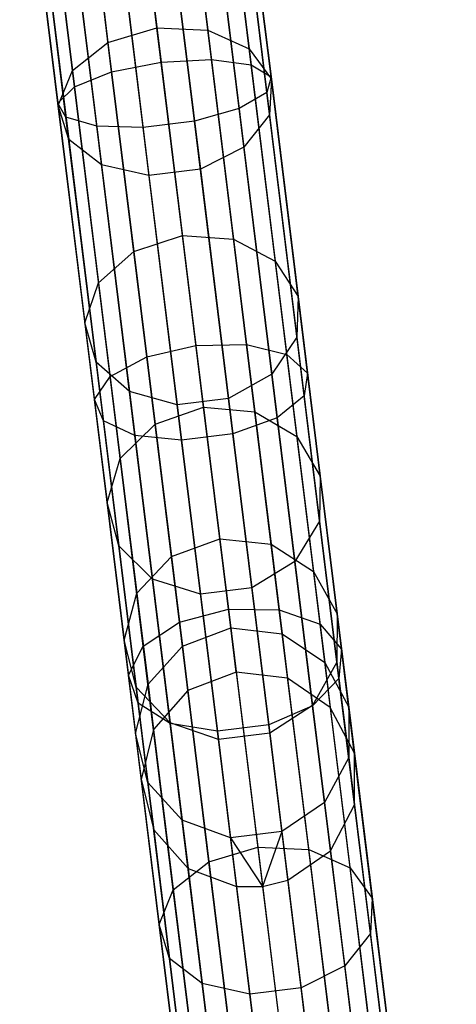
# Model space of a CAD drawing. Extents: x -91 to 91, y -91 to 262.
# Tile 117 of 256: x 8 to 12, y -84 to -75. Entities that reach past the tile are written whole.
import ezdxf

# ---------------------------------------------------------------- set-up
doc = ezdxf.new("R2010")
doc.units = 0
doc.header["$LTSCALE"] = 25.4
doc.layers.get('0').update_dxf_attribs({"linetype": 'CONTINUOUS'})

# ---------------------------------------------------------------- blocks, each defined once
blk = doc.blocks.new('ETE0_STL_1')
at = {"color": 0}
for p, q in [((9.7466, -75.1355, 171.7372), (9.4068, -72.3792, 171.1053)), ((9.7466, -75.1355, 171.7372), (9.4068, -72.3792, 171.1053)), ((10.1135, -75.1843, 171.4338), (9.7681, -72.3821, 170.7914)), ((10.1135, -75.1843, 171.4338), (9.7681, -72.3821, 170.7914)), ((8.9434, -72.4191, 171.2186), (9.2812, -75.159, 171.8467)), ((8.9434, -72.4191, 171.2186), (9.2812, -75.159, 171.8467)), ((10.2981, -75.294, 171.006), (9.9447, -72.4274, 170.3488)), ((10.2981, -75.294, 171.006), (9.9447, -72.4274, 170.3488)), ((8.8241, -75.2492, 171.7372), (8.4843, -72.4929, 171.1053)), ((8.8241, -75.2492, 171.7372), (8.4843, -72.4929, 171.1053)), ((10.2579, -75.4397, 170.5519), (9.8961, -72.5045, 169.879)), ((10.2579, -75.4397, 170.5519), (9.8961, -72.5045, 169.879)), ((8.3276, -75.537, 171.006), (7.9742, -72.6703, 170.3488)), ((8.3276, -75.537, 171.006), (7.9742, -72.6703, 170.3488)), ((8.4799, -75.3857, 171.4338), (8.1345, -72.5835, 170.7914)), ((8.4799, -75.3857, 171.4338), (8.1345, -72.5835, 170.7914)), ((9.2423, -74.8435, 313.9033), (8.9703, -72.6366, 315.6848)), ((9.2423, -74.8435, 313.9033), (8.9703, -72.6366, 315.6848)), ((9.4394, -72.644, 315.7793), (9.7131, -74.8642, 313.9871)), ((9.4394, -72.644, 315.7793), (9.7131, -74.8642, 313.9871)), ((10.0022, -75.5878, 170.1754), (9.6334, -72.5958, 169.4894)), ((10.0022, -75.5878, 170.1754), (9.6334, -72.5958, 169.4894)), ((8.4019, -75.6685, 170.5519), (8.0401, -72.7333, 169.879)), ((8.4019, -75.6685, 170.5519), (8.0401, -72.7333, 169.879)), ((8.6859, -75.7501, 170.1754), (8.3171, -72.7581, 169.4894)), ((8.6859, -75.7501, 170.1754), (8.3171, -72.7581, 169.4894)), ((8.5169, -72.7577, 315.7793), (8.7906, -74.9779, 313.9871)), ((8.5169, -72.7577, 315.7793), (8.7906, -74.9779, 313.9871)), ((9.1146, -75.7631, 169.9628), (8.7418, -72.7391, 169.2695)), ((9.1146, -75.7631, 169.9628), (8.7418, -72.7391, 169.2695)), ((9.5896, -75.7046, 169.9628), (9.2168, -72.6805, 169.2695)), ((9.5896, -75.7046, 169.9628), (9.2168, -72.6805, 169.2695)), ((9.8169, -72.7781, 316.0412), (10.0952, -75.0352, 314.2192)), ((9.8169, -72.7781, 316.0412), (10.0952, -75.0352, 314.2192)), ((8.1833, -72.9795, 316.0412), (8.4616, -75.2366, 314.2192)), ((8.1833, -72.9795, 316.0412), (8.4616, -75.2366, 314.2192)), ((10.0163, -73.0083, 316.4104), (10.301, -75.3173, 314.5465)), ((10.0163, -73.0083, 316.4104), (10.301, -75.3173, 314.5465)), ((8.0458, -73.2512, 316.4104), (8.3305, -75.5602, 314.5465)), ((8.0458, -73.2512, 316.4104), (8.3305, -75.5602, 314.5465)), ((9.9919, -73.2818, 316.8025), (10.2833, -75.646, 314.894)), ((9.9919, -73.2818, 316.8025), (10.2833, -75.646, 314.894)), ((8.1359, -73.5106, 316.8025), (8.4274, -75.8748, 314.894)), ((8.1359, -73.5106, 316.8025), (8.4274, -75.8748, 314.894)), ((9.7493, -73.5359, 317.1275), (10.0464, -75.9459, 315.1821)), ((9.7493, -73.5359, 317.1275), (10.0464, -75.9459, 315.1821)), ((8.433, -73.6982, 317.1275), (8.7301, -76.1082, 315.1821)), ((8.433, -73.6982, 317.1275), (8.7301, -76.1082, 315.1821)), ((9.344, -73.7125, 317.311), (9.6443, -76.1483, 315.3448)), ((9.344, -73.7125, 317.311), (9.6443, -76.1483, 315.3448)), ((8.869, -73.771, 317.311), (9.1693, -76.2069, 315.3448)), ((8.869, -73.771, 317.311), (9.1693, -76.2069, 315.3448)), ((8.7906, -74.9779, 313.9871), (9.2423, -74.8435, 313.9033)), ((8.7906, -74.9779, 313.9871), (9.2423, -74.8435, 313.9033)), ((9.4787, -76.7612, 311.8094), (9.2423, -74.8435, 313.9033)), ((9.2423, -74.8435, 313.9033), (9.7131, -74.8642, 313.9871)), ((9.2423, -74.8435, 313.9033), (9.7131, -74.8642, 313.9871)), ((9.4787, -76.7612, 311.8094), (9.2423, -74.8435, 313.9033)), ((9.7131, -74.8642, 313.9871), (9.9509, -76.7934, 311.8806)), ((9.7131, -74.8642, 313.9871), (9.9509, -76.7934, 311.8806)), ((9.7131, -74.8642, 313.9871), (10.0952, -75.0352, 314.2192)), ((9.7131, -74.8642, 313.9871), (10.0952, -75.0352, 314.2192)), ((8.4616, -75.2366, 314.2192), (8.7906, -74.9779, 313.9871)), ((8.4616, -75.2366, 314.2192), (8.7906, -74.9779, 313.9871)), ((8.7906, -74.9779, 313.9871), (9.0285, -76.9071, 311.8806)), ((8.7906, -74.9779, 313.9871), (9.0285, -76.9071, 311.8806)), ((10.0952, -75.0352, 314.2192), (10.337, -76.9965, 312.0777)), ((10.0952, -75.0352, 314.2192), (10.337, -76.9965, 312.0777)), ((10.0952, -75.0352, 314.2192), (10.301, -75.3173, 314.5465)), ((10.0952, -75.0352, 314.2192), (10.301, -75.3173, 314.5465)), ((8.8241, -75.2492, 171.7372), (9.2812, -75.159, 171.8467)), ((8.8241, -75.2492, 171.7372), (9.2812, -75.159, 171.8467)), ((9.2812, -75.159, 171.8467), (9.7466, -75.1355, 171.7372)), ((9.2812, -75.159, 171.8467), (9.7466, -75.1355, 171.7372)), ((9.2812, -75.159, 171.8467), (9.6038, -77.7758, 172.878)), ((9.2812, -75.159, 171.8467), (9.6038, -77.7758, 172.878)), ((9.7466, -75.1355, 171.7372), (10.1135, -75.1843, 171.4338)), ((10.0711, -77.7681, 172.7747), (9.7466, -75.1355, 171.7372)), ((10.0711, -77.7681, 172.7747), (9.7466, -75.1355, 171.7372)), ((9.7466, -75.1355, 171.7372), (10.1135, -75.1843, 171.4338)), ((10.1135, -75.1843, 171.4338), (10.2981, -75.294, 171.006)), ((10.4435, -77.8606, 172.4886), (10.1135, -75.1843, 171.4338)), ((10.4435, -77.8606, 172.4886), (10.1135, -75.1843, 171.4338)), ((10.1135, -75.1843, 171.4338), (10.2981, -75.294, 171.006)), ((8.3305, -75.5602, 314.5465), (8.4616, -75.2366, 314.2192)), ((8.3305, -75.5602, 314.5465), (8.4616, -75.2366, 314.2192)), ((8.4616, -75.2366, 314.2192), (8.7034, -77.1978, 312.0777)), ((8.4616, -75.2366, 314.2192), (8.7034, -77.1978, 312.0777)), ((8.4799, -75.3857, 171.4338), (8.8241, -75.2492, 171.7372)), ((8.4799, -75.3857, 171.4338), (8.8241, -75.2492, 171.7372)), ((9.1486, -77.8818, 172.7747), (8.8241, -75.2492, 171.7372)), ((9.1486, -77.8818, 172.7747), (8.8241, -75.2492, 171.7372)), ((10.2981, -75.294, 171.006), (10.2579, -75.4397, 170.5519)), ((10.2981, -75.294, 171.006), (10.2579, -75.4397, 170.5519)), ((10.6356, -78.032, 172.0851), (10.2981, -75.294, 171.006)), ((10.6356, -78.032, 172.0851), (10.2981, -75.294, 171.006)), ((8.3276, -75.537, 171.006), (8.4799, -75.3857, 171.4338)), ((8.3276, -75.537, 171.006), (8.4799, -75.3857, 171.4338)), ((8.8099, -78.062, 172.4886), (8.4799, -75.3857, 171.4338)), ((8.8099, -78.062, 172.4886), (8.4799, -75.3857, 171.4338)), ((10.301, -75.3173, 314.5465), (10.2833, -75.646, 314.894)), ((10.301, -75.3173, 314.5465), (10.2833, -75.646, 314.894)), ((10.301, -75.3173, 314.5465), (10.5483, -77.3238, 312.3557)), ((10.301, -75.3173, 314.5465), (10.5483, -77.3238, 312.3557)), ((10.2579, -75.4397, 170.5519), (10.0022, -75.5878, 170.1754)), ((10.2579, -75.4397, 170.5519), (10.0022, -75.5878, 170.1754)), ((10.6035, -78.2431, 171.6568), (10.2579, -75.4397, 170.5519)), ((10.6035, -78.2431, 171.6568), (10.2579, -75.4397, 170.5519)), ((8.4019, -75.6685, 170.5519), (8.3276, -75.537, 171.006)), ((8.6651, -78.2749, 172.0851), (8.3276, -75.537, 171.006)), ((8.4019, -75.6685, 170.5519), (8.3276, -75.537, 171.006)), ((8.6651, -78.2749, 172.0851), (8.3276, -75.537, 171.006)), ((8.4274, -75.8748, 314.894), (8.3305, -75.5602, 314.5465)), ((8.3305, -75.5602, 314.5465), (8.5778, -77.5667, 312.3557)), ((8.3305, -75.5602, 314.5465), (8.5778, -77.5667, 312.3557)), ((8.4274, -75.8748, 314.894), (8.3305, -75.5602, 314.5465)), ((8.6859, -75.7501, 170.1754), (8.4019, -75.6685, 170.5519)), ((8.7475, -78.4719, 171.6568), (8.4019, -75.6685, 170.5519)), ((8.6859, -75.7501, 170.1754), (8.4019, -75.6685, 170.5519)), ((8.7475, -78.4719, 171.6568), (8.4019, -75.6685, 170.5519)), ((10.0022, -75.5878, 170.1754), (9.5896, -75.7046, 169.9628)), ((10.0022, -75.5878, 170.1754), (9.5896, -75.7046, 169.9628)), ((10.3545, -78.4455, 171.3016), (10.0022, -75.5878, 170.1754)), ((10.3545, -78.4455, 171.3016), (10.0022, -75.5878, 170.1754)), ((10.2833, -75.646, 314.894), (10.0464, -75.9459, 315.1821)), ((10.2833, -75.646, 314.894), (10.0464, -75.9459, 315.1821)), ((10.2833, -75.646, 314.894), (10.5366, -77.7004, 312.6508)), ((10.2833, -75.646, 314.894), (10.5366, -77.7004, 312.6508)), ((9.1146, -75.7631, 169.9628), (8.6859, -75.7501, 170.1754)), ((9.0382, -78.6077, 171.3016), (8.6859, -75.7501, 170.1754)), ((9.1146, -75.7631, 169.9628), (8.6859, -75.7501, 170.1754)), ((9.0382, -78.6077, 171.3016), (8.6859, -75.7501, 170.1754)), ((9.5896, -75.7046, 169.9628), (9.1146, -75.7631, 169.9628)), ((9.5896, -75.7046, 169.9628), (9.1146, -75.7631, 169.9628)), ((9.4706, -78.6514, 171.1011), (9.1146, -75.7631, 169.9628)), ((9.4706, -78.6514, 171.1011), (9.1146, -75.7631, 169.9628)), ((9.9457, -78.5928, 171.1011), (9.5896, -75.7046, 169.9628)), ((9.9457, -78.5928, 171.1011), (9.5896, -75.7046, 169.9628)), ((8.7301, -76.1082, 315.1821), (8.4274, -75.8748, 314.894)), ((8.4274, -75.8748, 314.894), (8.6806, -77.9292, 312.6508)), ((8.4274, -75.8748, 314.894), (8.6806, -77.9292, 312.6508)), ((8.7301, -76.1082, 315.1821), (8.4274, -75.8748, 314.894)), ((10.0464, -75.9459, 315.1821), (9.6443, -76.1483, 315.3448)), ((10.0464, -75.9459, 315.1821), (9.6443, -76.1483, 315.3448)), ((10.0464, -75.9459, 315.1821), (10.3045, -78.0401, 312.8955)), ((10.0464, -75.9459, 315.1821), (10.3045, -78.0401, 312.8955)), ((9.1693, -76.2069, 315.3448), (8.7301, -76.1082, 315.1821)), ((8.7301, -76.1082, 315.1821), (8.9883, -78.2023, 312.8955)), ((8.7301, -76.1082, 315.1821), (8.9883, -78.2023, 312.8955)), ((9.1693, -76.2069, 315.3448), (8.7301, -76.1082, 315.1821)), ((9.6443, -76.1483, 315.3448), (9.1693, -76.2069, 315.3448)), ((9.6443, -76.1483, 315.3448), (9.1693, -76.2069, 315.3448)), ((9.1693, -76.2069, 315.3448), (9.4302, -78.3235, 313.0337)), ((9.1693, -76.2069, 315.3448), (9.4302, -78.3235, 313.0337)), ((9.6443, -76.1483, 315.3448), (9.9052, -78.2649, 313.0337)), ((9.6443, -76.1483, 315.3448), (9.9052, -78.2649, 313.0337)), ((9.0285, -76.9071, 311.8806), (9.4787, -76.7612, 311.8094)), ((9.0285, -76.9071, 311.8806), (9.4787, -76.7612, 311.8094)), ((9.6742, -78.3465, 309.4501), (9.4787, -76.7612, 311.8094)), ((9.4787, -76.7612, 311.8094), (9.9509, -76.7934, 311.8806)), ((9.4787, -76.7612, 311.8094), (9.9509, -76.7934, 311.8806)), ((9.6742, -78.3465, 309.4501), (9.4787, -76.7612, 311.8094)), ((9.9509, -76.7934, 311.8806), (10.1476, -78.3883, 309.507)), ((9.9509, -76.7934, 311.8806), (10.1476, -78.3883, 309.507)), ((9.9509, -76.7934, 311.8806), (10.337, -76.9965, 312.0777)), ((9.9509, -76.7934, 311.8806), (10.337, -76.9965, 312.0777)), ((8.7034, -77.1978, 312.0777), (9.0285, -76.9071, 311.8806)), ((8.7034, -77.1978, 312.0777), (9.0285, -76.9071, 311.8806)), ((9.0285, -76.9071, 311.8806), (9.2251, -78.5021, 309.507)), ((9.0285, -76.9071, 311.8806), (9.2251, -78.5021, 309.507)), ((10.337, -76.9965, 312.0777), (10.5368, -78.6179, 309.6648)), ((10.337, -76.9965, 312.0777), (10.5368, -78.6179, 309.6648)), ((10.337, -76.9965, 312.0777), (10.5483, -77.3238, 312.3557)), ((10.337, -76.9965, 312.0777), (10.5483, -77.3238, 312.3557)), ((8.5778, -77.5667, 312.3557), (8.7034, -77.1978, 312.0777)), ((8.5778, -77.5667, 312.3557), (8.7034, -77.1978, 312.0777)), ((8.7034, -77.1978, 312.0777), (8.9032, -78.8193, 309.6648)), ((8.7034, -77.1978, 312.0777), (8.9032, -78.8193, 309.6648)), ((10.5483, -77.3238, 312.3557), (10.5366, -77.7004, 312.6508)), ((10.5483, -77.3238, 312.3557), (10.5366, -77.7004, 312.6508)), ((10.5483, -77.3238, 312.3557), (10.7528, -78.9825, 309.8872)), ((10.5483, -77.3238, 312.3557), (10.7528, -78.9825, 309.8872)), ((8.6806, -77.9292, 312.6508), (8.5778, -77.5667, 312.3557)), ((8.5778, -77.5667, 312.3557), (8.7823, -79.2254, 309.8872)), ((8.5778, -77.5667, 312.3557), (8.7823, -79.2254, 309.8872)), ((8.6806, -77.9292, 312.6508), (8.5778, -77.5667, 312.3557)), ((10.5366, -77.7004, 312.6508), (10.3045, -78.0401, 312.8955)), ((10.5366, -77.7004, 312.6508), (10.3045, -78.0401, 312.8955)), ((10.5366, -77.7004, 312.6508), (10.746, -79.3988, 310.1233)), ((10.5366, -77.7004, 312.6508), (10.746, -79.3988, 310.1233)), ((9.1486, -77.8818, 172.7747), (9.6038, -77.7758, 172.878)), ((9.1486, -77.8818, 172.7747), (9.6038, -77.7758, 172.878)), ((9.6038, -77.7758, 172.878), (10.0711, -77.7681, 172.7747)), ((9.6038, -77.7758, 172.878), (10.0711, -77.7681, 172.7747)), ((9.6038, -77.7758, 172.878), (9.9041, -80.2114, 174.2897)), ((9.6038, -77.7758, 172.878), (9.9041, -80.2114, 174.2897)), ((10.0711, -77.7681, 172.7747), (10.4435, -77.8606, 172.4886)), ((10.3732, -80.2184, 174.1949), (10.0711, -77.7681, 172.7747)), ((10.3732, -80.2184, 174.1949), (10.0711, -77.7681, 172.7747)), ((10.0711, -77.7681, 172.7747), (10.4435, -77.8606, 172.4886)), ((8.9883, -78.2023, 312.8955), (8.6806, -77.9292, 312.6508)), ((8.6806, -77.9292, 312.6508), (8.89, -79.6276, 310.1233)), ((8.6806, -77.9292, 312.6508), (8.89, -79.6276, 310.1233)), ((8.9883, -78.2023, 312.8955), (8.6806, -77.9292, 312.6508)), ((8.8099, -78.062, 172.4886), (9.1486, -77.8818, 172.7747)), ((8.8099, -78.062, 172.4886), (9.1486, -77.8818, 172.7747)), ((9.4507, -80.3322, 174.1949), (9.1486, -77.8818, 172.7747)), ((9.4507, -80.3322, 174.1949), (9.1486, -77.8818, 172.7747)), ((10.4435, -77.8606, 172.4886), (10.6356, -78.032, 172.0851)), ((10.7506, -80.3516, 173.9324), (10.4435, -77.8606, 172.4886)), ((10.7506, -80.3516, 173.9324), (10.4435, -77.8606, 172.4886)), ((10.4435, -77.8606, 172.4886), (10.6356, -78.032, 172.0851)), ((10.6356, -78.032, 172.0851), (10.6035, -78.2431, 171.6568)), ((10.6356, -78.032, 172.0851), (10.6035, -78.2431, 171.6568)), ((10.9498, -80.5804, 173.5621), (10.6356, -78.032, 172.0851)), ((10.9498, -80.5804, 173.5621), (10.6356, -78.032, 172.0851)), ((8.6651, -78.2749, 172.0851), (8.8099, -78.062, 172.4886)), ((8.6651, -78.2749, 172.0851), (8.8099, -78.062, 172.4886)), ((9.117, -80.553, 173.9324), (8.8099, -78.062, 172.4886)), ((9.117, -80.553, 173.9324), (8.8099, -78.062, 172.4886)), ((10.3045, -78.0401, 312.8955), (9.9052, -78.2649, 313.0337)), ((10.3045, -78.0401, 312.8955), (9.9052, -78.2649, 313.0337)), ((10.3045, -78.0401, 312.8955), (10.518, -79.7713, 310.3191)), ((10.3045, -78.0401, 312.8955), (10.518, -79.7713, 310.3191)), ((9.4302, -78.3235, 313.0337), (8.9883, -78.2023, 312.8955)), ((8.9883, -78.2023, 312.8955), (9.2017, -79.9336, 310.3191)), ((8.9883, -78.2023, 312.8955), (9.2017, -79.9336, 310.3191)), ((9.4302, -78.3235, 313.0337), (8.9883, -78.2023, 312.8955)), ((8.7475, -78.4719, 171.6568), (8.6651, -78.2749, 172.0851)), ((8.9793, -80.8233, 173.5621), (8.6651, -78.2749, 172.0851)), ((8.7475, -78.4719, 171.6568), (8.6651, -78.2749, 172.0851)), ((8.9793, -80.8233, 173.5621), (8.6651, -78.2749, 172.0851)), ((9.9052, -78.2649, 313.0337), (9.4302, -78.3235, 313.0337)), ((9.9052, -78.2649, 313.0337), (9.4302, -78.3235, 313.0337)), ((9.9052, -78.2649, 313.0337), (10.121, -80.0147, 310.4296)), ((9.9052, -78.2649, 313.0337), (10.121, -80.0147, 310.4296)), ((10.6035, -78.2431, 171.6568), (10.3545, -78.4455, 171.3016)), ((10.6035, -78.2431, 171.6568), (10.3545, -78.4455, 171.3016)), ((10.9252, -80.8524, 173.1691), (10.6035, -78.2431, 171.6568)), ((10.9252, -80.8524, 173.1691), (10.6035, -78.2431, 171.6568)), ((9.2251, -78.5021, 309.507), (9.6742, -78.3465, 309.4501)), ((9.2251, -78.5021, 309.507), (9.6742, -78.3465, 309.4501)), ((9.4302, -78.3235, 313.0337), (9.6459, -80.0733, 310.4296)), ((9.4302, -78.3235, 313.0337), (9.6459, -80.0733, 310.4296)), ((9.8243, -79.5639, 306.8785), (9.6742, -78.3465, 309.4501)), ((9.6742, -78.3465, 309.4501), (10.1476, -78.3883, 309.507)), ((9.6742, -78.3465, 309.4501), (10.1476, -78.3883, 309.507)), ((9.8243, -79.5639, 306.8785), (9.6742, -78.3465, 309.4501)), ((10.1476, -78.3883, 309.507), (10.2986, -79.6131, 306.9199)), ((10.1476, -78.3883, 309.507), (10.2986, -79.6131, 306.9199)), ((10.1476, -78.3883, 309.507), (10.5368, -78.6179, 309.6648)), ((10.1476, -78.3883, 309.507), (10.5368, -78.6179, 309.6648)), ((9.0382, -78.6077, 171.3016), (8.7475, -78.4719, 171.6568)), ((9.0692, -81.0812, 173.1691), (8.7475, -78.4719, 171.6568)), ((9.0382, -78.6077, 171.3016), (8.7475, -78.4719, 171.6568)), ((9.0692, -81.0812, 173.1691), (8.7475, -78.4719, 171.6568)), ((10.3545, -78.4455, 171.3016), (9.9457, -78.5928, 171.1011)), ((10.3545, -78.4455, 171.3016), (9.9457, -78.5928, 171.1011)), ((10.6824, -81.1053, 172.8432), (10.3545, -78.4455, 171.3016)), ((10.6824, -81.1053, 172.8432), (10.3545, -78.4455, 171.3016)), ((8.9032, -78.8193, 309.6648), (9.2251, -78.5021, 309.507)), ((8.9032, -78.8193, 309.6648), (9.2251, -78.5021, 309.507)), ((9.2251, -78.5021, 309.507), (9.3761, -79.7268, 306.9199)), ((9.2251, -78.5021, 309.507), (9.3761, -79.7268, 306.9199)), ((9.4706, -78.6514, 171.1011), (9.0382, -78.6077, 171.3016)), ((9.3661, -81.2675, 172.8432), (9.0382, -78.6077, 171.3016)), ((9.4706, -78.6514, 171.1011), (9.0382, -78.6077, 171.3016)), ((9.3661, -81.2675, 172.8432), (9.0382, -78.6077, 171.3016)), ((9.9457, -78.5928, 171.1011), (9.4706, -78.6514, 171.1011)), ((9.9457, -78.5928, 171.1011), (9.4706, -78.6514, 171.1011)), ((9.8021, -81.3397, 172.6592), (9.4706, -78.6514, 171.1011)), ((9.8021, -81.3397, 172.6592), (9.4706, -78.6514, 171.1011)), ((10.2771, -81.2812, 172.6592), (9.9457, -78.5928, 171.1011)), ((10.2771, -81.2812, 172.6592), (9.9457, -78.5928, 171.1011)), ((10.5368, -78.6179, 309.6648), (10.6903, -79.8629, 307.0347)), ((10.5368, -78.6179, 309.6648), (10.6903, -79.8629, 307.0347)), ((10.5368, -78.6179, 309.6648), (10.7528, -78.9825, 309.8872)), ((10.5368, -78.6179, 309.6648), (10.7528, -78.9825, 309.8872)), ((8.7823, -79.2254, 309.8872), (8.9032, -78.8193, 309.6648)), ((8.7823, -79.2254, 309.8872), (8.9032, -78.8193, 309.6648)), ((8.9032, -78.8193, 309.6648), (9.0567, -80.0643, 307.0347)), ((8.9032, -78.8193, 309.6648), (9.0567, -80.0643, 307.0347)), ((10.7528, -78.9825, 309.8872), (10.746, -79.3988, 310.1233)), ((10.7528, -78.9825, 309.8872), (10.746, -79.3988, 310.1233)), ((10.7528, -78.9825, 309.8872), (10.9098, -80.2563, 307.1965)), ((10.7528, -78.9825, 309.8872), (10.9098, -80.2563, 307.1965)), ((8.89, -79.6276, 310.1233), (8.7823, -79.2254, 309.8872)), ((8.7823, -79.2254, 309.8872), (8.9393, -80.4992, 307.1965)), ((8.7823, -79.2254, 309.8872), (8.9393, -80.4992, 307.1965)), ((8.89, -79.6276, 310.1233), (8.7823, -79.2254, 309.8872)), ((10.746, -79.3988, 310.1233), (10.518, -79.7713, 310.3191)), ((10.746, -79.3988, 310.1233), (10.518, -79.7713, 310.3191)), ((10.746, -79.3988, 310.1233), (10.9068, -80.703, 307.3683)), ((10.746, -79.3988, 310.1233), (10.9068, -80.703, 307.3683)), ((9.3761, -79.7268, 306.9199), (9.8243, -79.5639, 306.8785)), ((9.3761, -79.7268, 306.9199), (9.8243, -79.5639, 306.8785)), ((9.9256, -80.386, 304.1523), (9.8243, -79.5639, 306.8785)), ((9.8243, -79.5639, 306.8785), (10.2986, -79.6131, 306.9199)), ((9.8243, -79.5639, 306.8785), (10.2986, -79.6131, 306.9199)), ((9.9256, -80.386, 304.1523), (9.8243, -79.5639, 306.8785)), ((9.2017, -79.9336, 310.3191), (8.89, -79.6276, 310.1233)), ((8.89, -79.6276, 310.1233), (9.0508, -80.9318, 307.3683)), ((8.89, -79.6276, 310.1233), (9.0508, -80.9318, 307.3683)), ((9.2017, -79.9336, 310.3191), (8.89, -79.6276, 310.1233)), ((10.2986, -79.6131, 306.9199), (10.4005, -80.4401, 304.1773)), ((10.2986, -79.6131, 306.9199), (10.4005, -80.4401, 304.1773)), ((10.2986, -79.6131, 306.9199), (10.6903, -79.8629, 307.0347)), ((10.2986, -79.6131, 306.9199), (10.6903, -79.8629, 307.0347)), ((9.0567, -80.0643, 307.0347), (9.3761, -79.7268, 306.9199)), ((9.0567, -80.0643, 307.0347), (9.3761, -79.7268, 306.9199)), ((9.3761, -79.7268, 306.9199), (9.478, -80.5538, 304.1773)), ((9.3761, -79.7268, 306.9199), (9.478, -80.5538, 304.1773)), ((10.518, -79.7713, 310.3191), (10.121, -80.0147, 310.4296)), ((10.518, -79.7713, 310.3191), (10.121, -80.0147, 310.4296)), ((10.518, -79.7713, 310.3191), (10.6819, -81.1007, 307.5108)), ((10.518, -79.7713, 310.3191), (10.6819, -81.1007, 307.5108)), ((9.6459, -80.0733, 310.4296), (9.2017, -79.9336, 310.3191)), ((9.2017, -79.9336, 310.3191), (9.3656, -81.263, 307.5108)), ((9.2017, -79.9336, 310.3191), (9.3656, -81.263, 307.5108)), ((9.6459, -80.0733, 310.4296), (9.2017, -79.9336, 310.3191)), ((10.6903, -79.8629, 307.0347), (10.794, -80.7037, 304.2466)), ((10.6903, -79.8629, 307.0347), (10.794, -80.7037, 304.2466)), ((10.6903, -79.8629, 307.0347), (10.9098, -80.2563, 307.1965)), ((10.6903, -79.8629, 307.0347), (10.9098, -80.2563, 307.1965)), ((10.121, -80.0147, 310.4296), (9.6459, -80.0733, 310.4296)), ((10.121, -80.0147, 310.4296), (9.6459, -80.0733, 310.4296)), ((10.121, -80.0147, 310.4296), (10.2866, -81.3584, 307.5912)), ((10.121, -80.0147, 310.4296), (10.2866, -81.3584, 307.5912)), ((8.9393, -80.4992, 307.1965), (9.0567, -80.0643, 307.0347)), ((8.9393, -80.4992, 307.1965), (9.0567, -80.0643, 307.0347)), ((9.0567, -80.0643, 307.0347), (9.1604, -80.9051, 304.2466)), ((9.0567, -80.0643, 307.0347), (9.1604, -80.9051, 304.2466)), ((9.6459, -80.0733, 310.4296), (9.8116, -81.417, 307.5912)), ((9.6459, -80.0733, 310.4296), (9.8116, -81.417, 307.5912)), ((9.4507, -80.3322, 174.1949), (9.9041, -80.2114, 174.2897)), ((9.4507, -80.3322, 174.1949), (9.9041, -80.2114, 174.2897)), ((9.9041, -80.2114, 174.2897), (10.3732, -80.2184, 174.1949)), ((9.9041, -80.2114, 174.2897), (10.1754, -82.4119, 176.0504)), ((9.9041, -80.2114, 174.2897), (10.3732, -80.2184, 174.1949)), ((9.9041, -80.2114, 174.2897), (10.1754, -82.4119, 176.0504)), ((10.3732, -80.2184, 174.1949), (10.7506, -80.3516, 173.9324)), ((10.6461, -82.4321, 175.9662), (10.3732, -80.2184, 174.1949)), ((10.6461, -82.4321, 175.9662), (10.3732, -80.2184, 174.1949)), ((10.3732, -80.2184, 174.1949), (10.7506, -80.3516, 173.9324)), ((10.9098, -80.2563, 307.1965), (10.9068, -80.703, 307.3683)), ((10.9098, -80.2563, 307.1965), (10.9068, -80.703, 307.3683)), ((10.9098, -80.2563, 307.1965), (11.0159, -81.1164, 304.3442)), ((10.9098, -80.2563, 307.1965), (11.0159, -81.1164, 304.3442)), ((9.117, -80.553, 173.9324), (9.4507, -80.3322, 174.1949)), ((9.117, -80.553, 173.9324), (9.4507, -80.3322, 174.1949)), ((9.7236, -82.5459, 175.9662), (9.4507, -80.3322, 174.1949)), ((9.7236, -82.5459, 175.9662), (9.4507, -80.3322, 174.1949)), ((9.478, -80.5538, 304.1773), (9.9256, -80.386, 304.1523)), ((9.478, -80.5538, 304.1773), (9.9256, -80.386, 304.1523)), ((9.9759, -80.7942, 301.333), (9.9256, -80.386, 304.1523)), ((9.9256, -80.386, 304.1523), (10.4005, -80.4401, 304.1773)), ((9.9759, -80.7942, 301.333), (9.9256, -80.386, 304.1523)), ((9.9256, -80.386, 304.1523), (10.4005, -80.4401, 304.1773)), ((10.7506, -80.3516, 173.9324), (10.9498, -80.5804, 173.5621)), ((11.028, -82.602, 175.7331), (10.7506, -80.3516, 173.9324)), ((11.028, -82.602, 175.7331), (10.7506, -80.3516, 173.9324)), ((10.7506, -80.3516, 173.9324), (10.9498, -80.5804, 173.5621)), ((10.4005, -80.4401, 304.1773), (10.4511, -80.8507, 301.341)), ((10.4005, -80.4401, 304.1773), (10.4511, -80.8507, 301.341)), ((10.4005, -80.4401, 304.1773), (10.794, -80.7037, 304.2466)), ((10.4005, -80.4401, 304.1773), (10.794, -80.7037, 304.2466)), ((9.0508, -80.9318, 307.3683), (8.9393, -80.4992, 307.1965)), ((8.9393, -80.4992, 307.1965), (9.0454, -81.3593, 304.3442)), ((8.9393, -80.4992, 307.1965), (9.0454, -81.3593, 304.3442)), ((9.0508, -80.9318, 307.3683), (8.9393, -80.4992, 307.1965)), ((8.9793, -80.8233, 173.5621), (9.117, -80.553, 173.9324)), ((8.9793, -80.8233, 173.5621), (9.117, -80.553, 173.9324)), ((9.3944, -82.8034, 175.7331), (9.117, -80.553, 173.9324)), ((9.3944, -82.8034, 175.7331), (9.117, -80.553, 173.9324)), ((9.1604, -80.9051, 304.2466), (9.478, -80.5538, 304.1773)), ((9.1604, -80.9051, 304.2466), (9.478, -80.5538, 304.1773)), ((9.478, -80.5538, 304.1773), (9.5287, -80.9645, 301.341)), ((9.478, -80.5538, 304.1773), (9.5287, -80.9645, 301.341)), ((10.9498, -80.5804, 173.5621), (10.9252, -80.8524, 173.1691)), ((10.9498, -80.5804, 173.5621), (10.9252, -80.8524, 173.1691)), ((11.2336, -82.8826, 175.4043), (10.9498, -80.5804, 173.5621)), ((11.2336, -82.8826, 175.4043), (10.9498, -80.5804, 173.5621)), ((10.9068, -80.703, 307.3683), (10.6819, -81.1007, 307.5108)), ((10.9068, -80.703, 307.3683), (10.6819, -81.1007, 307.5108)), ((10.794, -80.7037, 304.2466), (10.8454, -81.1211, 301.3631)), ((10.794, -80.7037, 304.2466), (10.8454, -81.1211, 301.3631)), ((10.794, -80.7037, 304.2466), (11.0159, -81.1164, 304.3442)), ((10.794, -80.7037, 304.2466), (11.0159, -81.1164, 304.3442)), ((10.9068, -80.703, 307.3683), (11.0153, -81.5836, 304.4478)), ((10.9068, -80.703, 307.3683), (11.0153, -81.5836, 304.4478)), ((9.0692, -81.0812, 173.1691), (8.9793, -80.8233, 173.5621)), ((9.2631, -83.1256, 175.4043), (8.9793, -80.8233, 173.5621)), ((9.0692, -81.0812, 173.1691), (8.9793, -80.8233, 173.5621)), ((9.2631, -83.1256, 175.4043), (8.9793, -80.8233, 173.5621)), ((9.9759, -80.7942, 301.333), (9.5287, -80.9645, 301.341)), ((9.9759, -80.7942, 301.333), (9.5287, -80.9645, 301.341)), ((10.4511, -80.8507, 301.341), (9.9759, -80.7942, 301.333)), ((9.9759, -80.7942, 301.333), (10.9171, -88.4284, 191.333)), ((10.4511, -80.8507, 301.341), (9.9759, -80.7942, 301.333)), ((9.9759, -80.7942, 301.333), (10.9171, -88.4284, 191.333)), ((10.8454, -81.1211, 301.3631), (10.4511, -80.8507, 301.341)), ((10.4511, -80.8507, 301.341), (11.3923, -88.4849, 191.341)), ((10.8454, -81.1211, 301.3631), (10.4511, -80.8507, 301.341)), ((10.4511, -80.8507, 301.341), (11.3923, -88.4849, 191.341)), ((10.9252, -80.8524, 173.1691), (10.6824, -81.1053, 172.8432)), ((10.9252, -80.8524, 173.1691), (10.6824, -81.1053, 172.8432)), ((11.2158, -83.2097, 175.0553), (10.9252, -80.8524, 173.1691)), ((11.2158, -83.2097, 175.0553), (10.9252, -80.8524, 173.1691)), ((9.0454, -81.3593, 304.3442), (9.1604, -80.9051, 304.2466)), ((9.0454, -81.3593, 304.3442), (9.1604, -80.9051, 304.2466)), ((9.3656, -81.263, 307.5108), (9.0508, -80.9318, 307.3683)), ((9.0508, -80.9318, 307.3683), (9.1594, -81.8124, 304.4478)), ((9.0508, -80.9318, 307.3683), (9.1594, -81.8124, 304.4478)), ((9.3656, -81.263, 307.5108), (9.0508, -80.9318, 307.3683)), ((9.1604, -80.9051, 304.2466), (9.2118, -81.3225, 301.3631)), ((9.1604, -80.9051, 304.2466), (9.2118, -81.3225, 301.3631)), ((9.5287, -80.9645, 301.341), (9.2118, -81.3225, 301.3631)), ((9.5287, -80.9645, 301.341), (9.2118, -81.3225, 301.3631)), ((9.5287, -80.9645, 301.341), (10.4698, -88.5986, 191.341)), ((9.5287, -80.9645, 301.341), (10.4698, -88.5986, 191.341)), ((9.3661, -81.2675, 172.8432), (9.0692, -81.0812, 173.1691)), ((9.3598, -83.4385, 175.0553), (9.0692, -81.0812, 173.1691)), ((9.3661, -81.2675, 172.8432), (9.0692, -81.0812, 173.1691)), ((9.3598, -83.4385, 175.0553), (9.0692, -81.0812, 173.1691)), ((10.6824, -81.1053, 172.8432), (10.2771, -81.2812, 172.6592)), ((10.6824, -81.1053, 172.8432), (10.2771, -81.2812, 172.6592)), ((10.6819, -81.1007, 307.5108), (10.2866, -81.3584, 307.5912)), ((10.6819, -81.1007, 307.5108), (10.2866, -81.3584, 307.5912)), ((10.6819, -81.1007, 307.5108), (10.7925, -81.9984, 304.5338)), ((10.6819, -81.1007, 307.5108), (10.7925, -81.9984, 304.5338)), ((10.9787, -83.5082, 174.7659), (10.6824, -81.1053, 172.8432)), ((10.9787, -83.5082, 174.7659), (10.6824, -81.1053, 172.8432)), ((11.0685, -81.5435, 301.3943), (10.8454, -81.1211, 301.3631)), ((10.8454, -81.1211, 301.3631), (11.7866, -88.7553, 191.3631)), ((11.0685, -81.5435, 301.3943), (10.8454, -81.1211, 301.3631)), ((10.8454, -81.1211, 301.3631), (11.7866, -88.7553, 191.3631)), ((11.0159, -81.1164, 304.3442), (11.0153, -81.5836, 304.4478)), ((11.0159, -81.1164, 304.3442), (11.0153, -81.5836, 304.4478)), ((11.0159, -81.1164, 304.3442), (11.0685, -81.5435, 301.3943)), ((11.0159, -81.1164, 304.3442), (11.0685, -81.5435, 301.3943)), ((9.8116, -81.417, 307.5912), (9.3656, -81.263, 307.5108)), ((9.3656, -81.263, 307.5108), (9.4762, -82.1607, 304.5338)), ((9.3656, -81.263, 307.5108), (9.4762, -82.1607, 304.5338)), ((9.8116, -81.417, 307.5912), (9.3656, -81.263, 307.5108)), ((9.8021, -81.3397, 172.6592), (9.3661, -81.2675, 172.8432)), ((9.6624, -83.6705, 174.7659), (9.3661, -81.2675, 172.8432)), ((9.8021, -81.3397, 172.6592), (9.3661, -81.2675, 172.8432)), ((9.6624, -83.6705, 174.7659), (9.3661, -81.2675, 172.8432)), ((10.2771, -81.2812, 172.6592), (9.8021, -81.3397, 172.6592)), ((10.2771, -81.2812, 172.6592), (9.8021, -81.3397, 172.6592)), ((10.5765, -83.7098, 174.6025), (10.2771, -81.2812, 172.6592)), ((10.5765, -83.7098, 174.6025), (10.2771, -81.2812, 172.6592)), ((9.1594, -81.8124, 304.4478), (9.0454, -81.3593, 304.3442)), ((9.0454, -81.3593, 304.3442), (9.098, -81.7864, 301.3943)), ((9.0454, -81.3593, 304.3442), (9.098, -81.7864, 301.3943)), ((9.1594, -81.8124, 304.4478), (9.0454, -81.3593, 304.3442)), ((9.2118, -81.3225, 301.3631), (9.098, -81.7864, 301.3943)), ((9.2118, -81.3225, 301.3631), (9.098, -81.7864, 301.3943)), ((9.2118, -81.3225, 301.3631), (10.153, -88.9567, 191.3631)), ((9.2118, -81.3225, 301.3631), (10.153, -88.9567, 191.3631)), ((10.1015, -83.7684, 174.6025), (9.8021, -81.3397, 172.6592)), ((10.1015, -83.7684, 174.6025), (9.8021, -81.3397, 172.6592)), ((10.2866, -81.3584, 307.5912), (9.8116, -81.417, 307.5912)), ((10.2866, -81.3584, 307.5912), (9.8116, -81.417, 307.5912)), ((10.2866, -81.3584, 307.5912), (10.3985, -82.2657, 304.5823)), ((10.2866, -81.3584, 307.5912), (10.3985, -82.2657, 304.5823)), ((9.8116, -81.417, 307.5912), (9.9234, -82.3243, 304.5823)), ((9.8116, -81.417, 307.5912), (9.9234, -82.3243, 304.5823)), ((11.0153, -81.5836, 304.4478), (10.7925, -81.9984, 304.5338)), ((11.0153, -81.5836, 304.4478), (10.7925, -81.9984, 304.5338)), ((11.0153, -81.5836, 304.4478), (11.0693, -82.0209, 301.4275)), ((11.0153, -81.5836, 304.4478), (11.0693, -82.0209, 301.4275)), ((11.0693, -82.0209, 301.4275), (11.0685, -81.5435, 301.3943)), ((11.0685, -81.5435, 301.3943), (12.0097, -89.1776, 191.3943)), ((11.0693, -82.0209, 301.4275), (11.0685, -81.5435, 301.3943)), ((11.0685, -81.5435, 301.3943), (12.0097, -89.1776, 191.3943)), ((9.098, -81.7864, 301.3943), (9.2133, -82.2498, 301.4275)), ((9.098, -81.7864, 301.3943), (9.2133, -82.2498, 301.4275)), ((9.098, -81.7864, 301.3943), (10.0392, -89.4205, 191.3943)), ((9.098, -81.7864, 301.3943), (10.0392, -89.4205, 191.3943)), ((9.4762, -82.1607, 304.5338), (9.1594, -81.8124, 304.4478)), ((9.1594, -81.8124, 304.4478), (9.2133, -82.2498, 301.4275)), ((9.1594, -81.8124, 304.4478), (9.2133, -82.2498, 301.4275)), ((9.4762, -82.1607, 304.5338), (9.1594, -81.8124, 304.4478)), ((10.7925, -81.9984, 304.5338), (10.3985, -82.2657, 304.5823)), ((10.7925, -81.9984, 304.5338), (10.3985, -82.2657, 304.5823)), ((10.7925, -81.9984, 304.5338), (10.8475, -82.4442, 301.455)), ((10.7925, -81.9984, 304.5338), (10.8475, -82.4442, 301.455)), ((10.8475, -82.4442, 301.455), (11.0693, -82.0209, 301.4275)), ((10.8475, -82.4442, 301.455), (11.0693, -82.0209, 301.4275)), ((11.0693, -82.0209, 301.4275), (12.0104, -89.6551, 191.4275)), ((11.0693, -82.0209, 301.4275), (12.0104, -89.6551, 191.4275)), ((9.9234, -82.3243, 304.5823), (9.4762, -82.1607, 304.5338)), ((9.4762, -82.1607, 304.5338), (9.5312, -82.6065, 301.455)), ((9.4762, -82.1607, 304.5338), (9.5312, -82.6065, 301.455)), ((9.9234, -82.3243, 304.5823), (9.4762, -82.1607, 304.5338)), ((9.2133, -82.2498, 301.4275), (9.5312, -82.6065, 301.455)), ((9.2133, -82.2498, 301.4275), (9.5312, -82.6065, 301.455)), ((9.2133, -82.2498, 301.4275), (10.1544, -89.8839, 191.4275)), ((9.2133, -82.2498, 301.4275), (10.1544, -89.8839, 191.4275)), ((10.3985, -82.2657, 304.5823), (9.9234, -82.3243, 304.5823)), ((10.3985, -82.2657, 304.5823), (9.9234, -82.3243, 304.5823)), ((10.3985, -82.2657, 304.5823), (10.22, -82.7743, 301.4725)), ((10.3985, -82.2657, 304.5823), (10.22, -82.7743, 301.4725)), ((10.3985, -82.2657, 304.5823), (10.454, -82.7163, 301.4705)), ((10.3985, -82.2657, 304.5823), (10.454, -82.7163, 301.4705)), ((9.9234, -82.3243, 304.5823), (10.22, -82.7743, 301.4725)), ((9.9234, -82.3243, 304.5823), (10.22, -82.7743, 301.4725)), ((9.9234, -82.3243, 304.5823), (9.979, -82.7748, 301.4705)), ((9.9234, -82.3243, 304.5823), (9.979, -82.7748, 301.4705)), ((9.7236, -82.5459, 175.9662), (10.1754, -82.4119, 176.0504)), ((9.7236, -82.5459, 175.9662), (10.1754, -82.4119, 176.0504)), ((10.1754, -82.4119, 176.0504), (10.6461, -82.4321, 175.9662)), ((10.1754, -82.4119, 176.0504), (10.4116, -84.3282, 178.1209)), ((10.1754, -82.4119, 176.0504), (10.6461, -82.4321, 175.9662)), ((10.1754, -82.4119, 176.0504), (10.4116, -84.3282, 178.1209)), ((10.454, -82.7163, 301.4705), (10.8475, -82.4442, 301.455)), ((10.454, -82.7163, 301.4705), (10.8475, -82.4442, 301.455)), ((10.6461, -82.4321, 175.9662), (11.028, -82.602, 175.7331)), ((10.8838, -84.36, 178.0493), (10.6461, -82.4321, 175.9662)), ((10.8838, -84.36, 178.0493), (10.6461, -82.4321, 175.9662)), ((10.6461, -82.4321, 175.9662), (11.028, -82.602, 175.7331)), ((10.8475, -82.4442, 301.455), (11.7886, -90.0784, 191.455)), ((10.8475, -82.4442, 301.455), (11.7886, -90.0784, 191.455)), ((9.3944, -82.8034, 175.7331), (9.7236, -82.5459, 175.9662)), ((9.3944, -82.8034, 175.7331), (9.7236, -82.5459, 175.9662)), ((9.9613, -84.4737, 178.0493), (9.7236, -82.5459, 175.9662)), ((9.9613, -84.4737, 178.0493), (9.7236, -82.5459, 175.9662)), ((9.5312, -82.6065, 301.455), (9.979, -82.7748, 301.4705)), ((9.5312, -82.6065, 301.455), (9.979, -82.7748, 301.4705)), ((9.5312, -82.6065, 301.455), (10.4723, -90.2406, 191.455)), ((9.5312, -82.6065, 301.455), (10.4723, -90.2406, 191.455)), ((11.028, -82.602, 175.7331), (11.2336, -82.8826, 175.4043)), ((11.2696, -84.5619, 177.8507), (11.028, -82.602, 175.7331)), ((11.2696, -84.5619, 177.8507), (11.028, -82.602, 175.7331)), ((11.028, -82.602, 175.7331), (11.2336, -82.8826, 175.4043)), ((10.22, -82.7743, 301.4725), (10.454, -82.7163, 301.4705)), ((10.22, -82.7743, 301.4725), (10.454, -82.7163, 301.4705)), ((10.454, -82.7163, 301.4705), (11.3952, -90.3504, 191.4705)), ((10.454, -82.7163, 301.4705), (11.3952, -90.3504, 191.4705)), ((9.2631, -83.1256, 175.4043), (9.3944, -82.8034, 175.7331)), ((9.2631, -83.1256, 175.4043), (9.3944, -82.8034, 175.7331)), ((9.636, -84.7633, 177.8507), (9.3944, -82.8034, 175.7331)), ((9.636, -84.7633, 177.8507), (9.3944, -82.8034, 175.7331)), ((9.979, -82.7748, 301.4705), (10.22, -82.7743, 301.4725)), ((9.979, -82.7748, 301.4705), (10.22, -82.7743, 301.4725)), ((9.979, -82.7748, 301.4705), (10.9201, -90.409, 191.4705)), ((9.979, -82.7748, 301.4705), (10.9201, -90.409, 191.4705)), ((10.22, -82.7743, 301.4725), (11.1612, -90.4085, 191.4725)), ((10.22, -82.7743, 301.4725), (11.1612, -90.4085, 191.4725)), ((11.2336, -82.8826, 175.4043), (11.2158, -83.2097, 175.0553)), ((11.2336, -82.8826, 175.4043), (11.2158, -83.2097, 175.0553)), ((11.4808, -84.8877, 177.5707), (11.2336, -82.8826, 175.4043)), ((11.4808, -84.8877, 177.5707), (11.2336, -82.8826, 175.4043)), ((9.3598, -83.4385, 175.0553), (9.2631, -83.1256, 175.4043)), ((9.5103, -85.1306, 177.5707), (9.2631, -83.1256, 175.4043)), ((9.3598, -83.4385, 175.0553), (9.2631, -83.1256, 175.4043)), ((9.5103, -85.1306, 177.5707), (9.2631, -83.1256, 175.4043)), ((11.2158, -83.2097, 175.0553), (10.9787, -83.5082, 174.7659)), ((11.2158, -83.2097, 175.0553), (10.9787, -83.5082, 174.7659)), ((11.4689, -85.2626, 177.2735), (11.2158, -83.2097, 175.0553)), ((11.4689, -85.2626, 177.2735), (11.2158, -83.2097, 175.0553)), ((9.6624, -83.6705, 174.7659), (9.3598, -83.4385, 175.0553)), ((9.6129, -85.4914, 177.2735), (9.3598, -83.4385, 175.0553)), ((9.6624, -83.6705, 174.7659), (9.3598, -83.4385, 175.0553)), ((9.6129, -85.4914, 177.2735), (9.3598, -83.4385, 175.0553)), ((10.9787, -83.5082, 174.7659), (10.5765, -83.7098, 174.6025)), ((10.9787, -83.5082, 174.7659), (10.5765, -83.7098, 174.6025)), ((11.2366, -85.6009, 177.0271), (10.9787, -83.5082, 174.7659)), ((11.2366, -85.6009, 177.0271), (10.9787, -83.5082, 174.7659)), ((10.1015, -83.7684, 174.6025), (9.6624, -83.6705, 174.7659)), ((9.9204, -85.7632, 177.0271), (9.6624, -83.6705, 174.7659)), ((10.1015, -83.7684, 174.6025), (9.6624, -83.6705, 174.7659)), ((9.9204, -85.7632, 177.0271), (9.6624, -83.6705, 174.7659)), ((10.5765, -83.7098, 174.6025), (10.1015, -83.7684, 174.6025)), ((10.5765, -83.7098, 174.6025), (10.1015, -83.7684, 174.6025)), ((10.8373, -85.825, 176.8879), (10.5765, -83.7098, 174.6025)), ((10.8373, -85.825, 176.8879), (10.5765, -83.7098, 174.6025)), ((10.3622, -85.8835, 176.8879), (10.1015, -83.7684, 174.6025)), ((10.3622, -85.8835, 176.8879), (10.1015, -83.7684, 174.6025))]:
    blk.add_line(p, q, dxfattribs=at)

msp = doc.modelspace()

# ---------------------------------------------------------------- block references
at = {"color": 253}
msp.add_blockref('ETE0_STL_1', (0, 0), dxfattribs=at)

doc.saveas('drawing.dxf')
